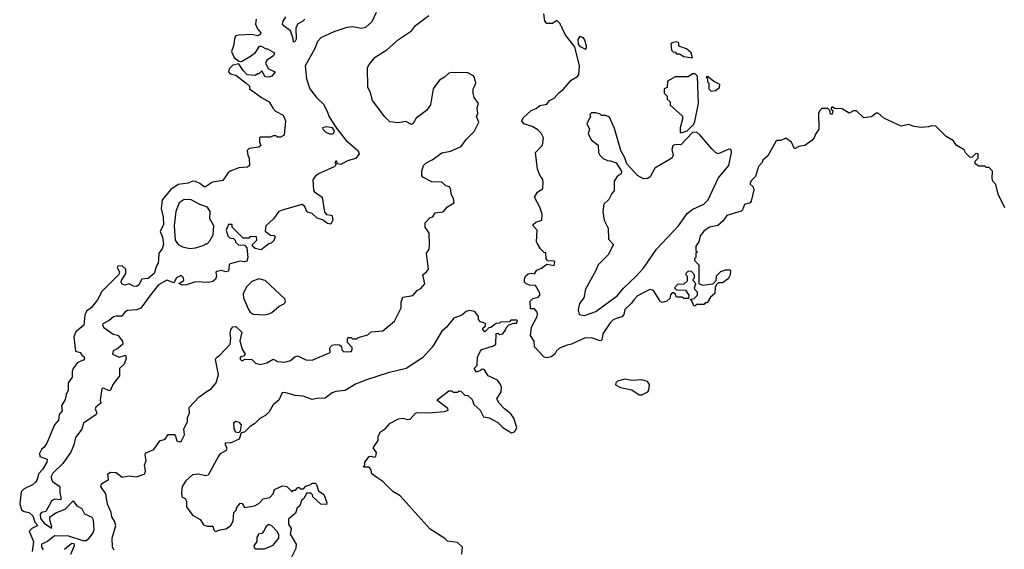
# Model space of a CAD drawing. Extents: x 1793424 to 1900092, y 321114 to 470632.
# Tile 143 of 256: x 1885164 to 1892001, y 368620 to 372296. Entities that reach past the tile are written whole.
import ezdxf

# ---------------------------------------------------------------- set-up
doc = ezdxf.new("R2010")
doc.units = 0

msp = doc.modelspace()

# ---------------------------------------------------------------- linework, layer by layer
at = {"layer": '0CON05XD'}
for points in [[(1886805, 372300), (1886801.2, 372265), (1886815, 372232.5), (1886837.5, 372205), (1886835, 372192.5), (1886815, 372183.8), (1886775, 372193.8), (1886685, 372188.8), (1886665, 372183.3), (1886658.8, 372175), (1886648, 372115), (1886633.8, 372075), (1886652.7, 372032.7), (1886685, 372007.5), (1886705, 372006.7), (1886767.3, 372042.7), (1886801.7, 372068.3), (1886828.3, 372111.7), (1886841.7, 372111.7), (1886875, 372092.5), (1886885, 372092.5), (1886932.5, 372065), (1886926.7, 372045), (1886880, 372015), (1886870, 371995), (1886892.5, 371955), (1886937.5, 371935), (1886915, 371903.3), (1886895, 371896.7), (1886869.3, 371899.3), (1886845, 371940), (1886825, 371920), (1886815, 371920), (1886801.7, 371908.3), (1886742.7, 371912.7), (1886712.5, 371945), (1886685, 371990), (1886645, 371980), (1886617.5, 371955), (1886613.6, 371933.6), (1886625, 371920), (1886665, 371910), (1886737.5, 371855), (1886760, 371835), (1886760, 371815), (1886792, 371792), (1886842.5, 371755), (1886896.4, 371726.4), (1886920.8, 371680.8), (1886940.5, 371660.5), (1886993, 371633), (1887010, 371595), (1887000, 371495), (1886975, 371480), (1886955, 371480), (1886945, 371490), (1886925, 371490), (1886905, 371480), (1886835, 371480), (1886830, 371475), (1886830, 371445), (1886838.3, 371421.7), (1886825, 371410), (1886758.3, 371401.7), (1886743, 371387), (1886747.5, 371355), (1886757.5, 371335), (1886760, 371285), (1886745, 371273.3), (1886685, 371268.8), (1886625.8, 371244.2), (1886609.7, 371230.3), (1886575, 371180), (1886502.5, 371167.5), (1886455, 371136.7), (1886445, 371136.7), (1886415, 371160), (1886385, 371173.8), (1886365, 371176.2), (1886335, 371162), (1886265, 371151.4), (1886212.7, 371117.3), (1886154.2, 371045), (1886146, 370985), (1886160, 370925), (1886163.3, 370875), (1886138.8, 370825), (1886156.8, 370786.8), (1886161.7, 370738.3), (1886154.2, 370705), (1886129.5, 370675), (1886128.8, 370631.2), (1886125.7, 370605), (1886113.6, 370586.4), (1886097.5, 370535), (1886055, 370500), (1886013.3, 370495), (1885990.6, 370455), (1885975, 370444.6), (1885955, 370445.7), (1885925, 370463.3), (1885895, 370453.3), (1885873.6, 370463.6), (1885867.5, 370475), (1885870, 370485), (1885902, 370535), (1885902, 370565), (1885875, 370588.6), (1885844.4, 370585.6), (1885841.2, 370575), (1885858, 370545), (1885851.9, 370528.1), (1885735, 370410), (1885705, 370352.5), (1885661.7, 370298.3), (1885628.1, 370271.9), (1885617.1, 370245), (1885608.8, 370175), (1885555, 370130), (1885539.2, 370095), (1885551.4, 369995), (1885585, 369986.7), (1885595, 369966.7), (1885612.5, 369955), (1885613.8, 369945), (1885606.6, 369933.4), (1885565, 369916.7), (1885534.5, 369875), (1885527.5, 369855), (1885528, 369815), (1885501.2, 369775), (1885501.4, 369725), (1885486.1, 369693.9), (1885480.5, 369659.5), (1885455, 369616.7), (1885459.7, 369580.3), (1885439.1, 369555), (1885434, 369516), (1885405.6, 369485), (1885353.4, 369356.6), (1885335, 369330), (1885315, 369314), (1885300.5, 369285), (1885305, 369264.5), (1885355.6, 369245.6), (1885352, 369225), (1885322.1, 369175), (1885295.6, 369145), (1885285.4, 369105), (1885273.3, 369085), (1885252.9, 369067.1), (1885195, 369039.2), (1885175, 369018.8), (1885164, 368935), (1885176.2, 368895), (1885195, 368882.9), (1885230, 368875), (1885255, 368852.5), (1885269.4, 368809.4), (1885289.2, 368785), (1885249.4, 368765), (1885229.4, 368745), (1885260.8, 368675), (1885251.4, 368605)], [(1887640, 372345), (1887608.8, 372281.2), (1887565, 372241.2), (1887535, 372234), (1887476.4, 372246.4), (1887435, 372241.1), (1887345, 372211.2), (1887255, 372169.2), (1887231.4, 372145), (1887214.3, 372095), (1887146, 371975), (1887154.6, 371884.6), (1887178.6, 371815), (1887225.6, 371755.6), (1887275, 371708), (1887302.5, 371655), (1887312.3, 371622.3), (1887363.3, 371543.3), (1887429.1, 371459.1), (1887515.5, 371385.5), (1887522, 371365), (1887501.2, 371335), (1887435.6, 371314.4), (1887395, 371290.8), (1887370, 371295), (1887366.2, 371315), (1887360, 371315), (1887353.3, 371305), (1887360, 371295), (1887357.5, 371285), (1887346.7, 371275), (1887240, 371225), (1887213.3, 371205), (1887200, 371185), (1887203.6, 371113.6), (1887210.7, 371100.7), (1887263.6, 371063.6), (1887279.7, 370959.7), (1887295, 370943.8), (1887325, 370940), (1887333.6, 370933.6), (1887338.8, 370905), (1887325, 370877.5), (1887300.5, 370880.5), (1887266.1, 370906.1), (1887229.3, 370919.3), (1887195, 370950), (1887165, 370960), (1887153, 370973), (1887145, 371000), (1887125, 371012.5), (1886985.8, 370974.2), (1886964.4, 370965.6), (1886926.9, 370913.1), (1886873.8, 370865), (1886867.5, 370827.5), (1886905, 370800), (1886928.3, 370798.3), (1886940, 370785), (1886930, 370775), (1886930, 370765), (1886910, 370745), (1886895, 370740), (1886841.7, 370698.3), (1886798.3, 370708.3), (1886780, 370725), (1886780, 370735), (1886810, 370765), (1886808.3, 370788.3), (1886765, 370790), (1886755, 370780), (1886715, 370780), (1886640, 370855), (1886640, 370875), (1886613.3, 370875), (1886597.5, 370835), (1886610, 370795), (1886625, 370780), (1886648.3, 370778.3), (1886660, 370765), (1886661.7, 370751.7), (1886683, 370733), (1886725, 370730), (1886741.7, 370711.7), (1886749.2, 370645), (1886740.6, 370619.4), (1886725.6, 370614.4), (1886695, 370618.9), (1886625, 370602.5), (1886618.6, 370595), (1886615, 370551.2), (1886596.1, 370546.1), (1886564.4, 370554.4), (1886532.2, 370547.8), (1886527.1, 370542.9), (1886530, 370515), (1886524.4, 370495), (1886505, 370478.9), (1886475, 370471.4), (1886385, 370476.4), (1886322.5, 370455), (1886293.2, 370453.2), (1886270, 370465), (1886304.3, 370485.7), (1886301.9, 370505), (1886285, 370520), (1886252.5, 370505), (1886235, 370470), (1886185, 370488.1), (1886128.1, 370455), (1886075, 370387.5), (1886005, 370292.9), (1885975, 370282.5), (1885912.3, 370277.7), (1885895, 370266.7), (1885872.5, 370237.5), (1885835, 370238.9), (1885815, 370233.3), (1885785, 370208.9), (1885740.8, 370185), (1885739.2, 370175), (1885748.9, 370158.9), (1885813, 370113), (1885845, 370107.5), (1885877.5, 370065), (1885880, 370045), (1885845.3, 370014.7), (1885813, 369997), (1885809.1, 369975), (1885855, 369952.7), (1885898, 369968), (1885904, 369945), (1885890, 369905), (1885856.1, 369873.9), (1885856.7, 369825), (1885810, 369765), (1885795, 369724), (1885785, 369720.8), (1885745, 369739.4), (1885734.6, 369735.4), (1885723.5, 369655), (1885727.5, 369635), (1885693.7, 369606.3), (1885688.2, 369595), (1885698.9, 369565), (1885695.5, 369555), (1885606.2, 369495), (1885596.1, 369453.9), (1885551.2, 369395), (1885539.4, 369345), (1885518.9, 369295), (1885483.8, 369246.2), (1885463.7, 369216.3), (1885395, 369148), (1885383.1, 369125), (1885384.3, 369105), (1885395, 369088.8), (1885434, 369064), (1885442, 369052), (1885441.7, 369011.7), (1885452, 368968), (1885445, 368962.9), (1885405, 368967.1), (1885385.8, 368955), (1885346.4, 368883.6), (1885315.3, 368874.7), (1885305.5, 368865), (1885307.8, 368835), (1885335, 368801.7), (1885385, 368767.5), (1885388, 368775), (1885372.7, 368825), (1885374, 368846), (1885420, 368875), (1885480.2, 368899.8), (1885535, 368956), (1885561.2, 368921.2), (1885595, 368902.5), (1885615, 368865.8), (1885665, 368844), (1885674.2, 368825), (1885679.5, 368755), (1885672.2, 368735), (1885640, 368690), (1885625, 368678.8), (1885605, 368679.7), (1885505, 368710.6), (1885405, 368713.5), (1885356, 368674), (1885314.5, 368655.5), (1885316.2, 368635), (1885327, 368617)], [(1885820, 368615), (1885807.5, 368635), (1885807, 368697), (1885832.5, 368785), (1885823.3, 368815), (1885803.3, 368845), (1885800, 368875), (1885774.3, 368934.3), (1885762, 369005), (1885727.5, 369055), (1885732.5, 369075), (1885780, 369105), (1885776, 369145), (1885793.9, 369156.1), (1885835, 369152.5), (1885875, 369120), (1885925, 369130), (1885975, 369124.2), (1886033.3, 369145), (1886038.6, 369165), (1886030.5, 369205), (1886041.2, 369235), (1886034.7, 369275), (1886040.3, 369289.7), (1886096, 369314), (1886136.8, 369373.2), (1886175, 369384.6), (1886195, 369416.8), (1886237.4, 369417.4), (1886247.1, 369405), (1886255, 369374), (1886275, 369366.2), (1886288, 369372), (1886308, 369415), (1886304.3, 369455.7), (1886330, 369505), (1886330, 369535), (1886342.5, 369565), (1886340, 369605), (1886408.8, 369675), (1886466.7, 369716.7), (1886494, 369735), (1886529.2, 369775), (1886543.6, 369833.6), (1886523, 369937), (1886529.6, 369950.4), (1886553.6, 369966.4), (1886626.1, 370043.9), (1886630, 370085), (1886625.8, 370115), (1886631.2, 370145), (1886645, 370163.3), (1886665, 370166.7), (1886706.4, 370126.4), (1886693, 370067), (1886708.3, 370008.3), (1886730, 369975), (1886718.3, 369961.7), (1886701.7, 369958.3), (1886692.5, 369947.5), (1886695, 369940), (1886705, 369930), (1886715, 369930), (1886725, 369940), (1886775, 369937.5), (1886801.7, 369911.7), (1886833.6, 369903.6), (1886880, 369915), (1886925, 369940), (1886955, 369923.8), (1887005, 369918), (1887045, 369931.2), (1887074.2, 369955.8), (1887095, 369963.3), (1887150, 369935), (1887196.1, 369933.9), (1887320, 369985), (1887317.5, 370015), (1887322.5, 370025), (1887335, 370036.7), (1887355, 370042.5), (1887385, 370040), (1887398.3, 370028.3), (1887400, 370005), (1887415, 369990), (1887465, 369992.5), (1887472.5, 370005), (1887471.7, 370021.7), (1887440, 370055), (1887440, 370085), (1887445, 370090), (1887465, 370090), (1887475, 370080), (1887505, 370080), (1887515, 370090), (1887581.7, 370108.3), (1887605, 370130), (1887685, 370137.5), (1887766.7, 370203.3), (1887812.5, 370295), (1887812.5, 370335), (1887825, 370370), (1887895, 370382.5), (1887923.6, 370416.4), (1887949.3, 370430.7), (1887976.4, 370463.6), (1887962.5, 370525), (1887990, 370545), (1888002.5, 370565), (1887990, 370675), (1888006.4, 370703.6), (1888010, 370735), (1888007.5, 370815), (1887980, 370855), (1887980, 370885), (1888015, 370922.5), (1888033, 370927), (1888050, 370955), (1888105, 370962.5), (1888135, 370997.5), (1888180, 371025), (1888177.5, 371055), (1888160, 371085), (1888157.5, 371115), (1888147.5, 371135), (1888123.9, 371143.9), (1888095, 371167.5), (1888025, 371171.2), (1887963.6, 371203.6), (1887957.5, 371215), (1887957.5, 371245), (1887968.8, 371285), (1887985, 371301.2), (1888027.3, 371322.7), (1888095, 371372), (1888155, 371382.9), (1888230, 371415), (1888265, 371463.3), (1888320.5, 371519.5), (1888352.9, 371585), (1888336, 371625), (1888346.2, 371645), (1888340.8, 371685), (1888349.2, 371715), (1888320, 371755), (1888314.1, 371784.1), (1888314, 371815), (1888325, 371840), (1888332, 371855), (1888322, 371895), (1888315, 371906.2), (1888275, 371926.2), (1888165, 371930), (1888144.3, 371925.7), (1888115, 371896.2), (1888080, 371875), (1888046.8, 371833.2), (1888036, 371815), (1888016.2, 371705), (1887990, 371665), (1887918.3, 371611.7), (1887895.6, 371575), (1887885, 371569.5), (1887845, 371588.8), (1887795, 371580), (1887735, 371587.5), (1887700.7, 371620.7), (1887613.3, 371735), (1887597.5, 371795), (1887582.5, 371825), (1887580, 371965), (1887590, 371985), (1887633.6, 372036.4), (1887713.6, 372086.4), (1887795, 372157.5), (1887885, 372218), (1887913.6, 372256.4), (1888005.2, 372324.8)], [(1887145, 372300), (1887130, 372285), (1887094.2, 372265.8), (1887082.7, 372237.3), (1887085, 372160), (1887075, 372142.5), (1887065, 372140), (1887063.3, 372165), (1887045, 372217.5), (1887000.5, 372250.5), (1886990, 372265), (1886993.3, 372285), (1887012.5, 372315)], [(1890293.9, 371276.1), (1890273.6, 371206.4), (1890245, 371180), (1890237, 371163), (1890236.7, 371155), (1890256.2, 371135), (1890260.8, 371115), (1890244.1, 371035.9), (1890236.2, 371025), (1890196.8, 371013.2), (1890183.6, 370976.4), (1890173.6, 370966.4), (1890075, 370936.7), (1890049.3, 370900.7), (1890012.5, 370867.5), (1889955, 370856.7), (1889915, 370827.5), (1889890, 370795), (1889880, 370755), (1889860, 370725), (1889860, 370695), (1889870, 370685), (1889860, 370675), (1889860, 370645), (1889850, 370635), (1889850, 370625), (1889880, 370595), (1889880, 370465), (1889905, 370452.5), (1889978.3, 370461.7), (1890000, 370485), (1890001.7, 370518.3), (1890031.7, 370548.3), (1890065, 370560), (1890095, 370560), (1890100, 370555), (1890096.7, 370525), (1890083, 370497), (1890045, 370470), (1890015, 370470), (1890001.7, 370458.3), (1889992.5, 370437.5), (1889990, 370395), (1889960.7, 370369.3), (1889938.3, 370331.7), (1889925, 370330), (1889915, 370320), (1889865, 370320), (1889855, 370310), (1889845, 370310), (1889828.3, 370348.3), (1889820, 370355), (1889848.3, 370361.7), (1889870, 370385), (1889870, 370405), (1889853, 370423), (1889850, 370435), (1889860, 370465), (1889840, 370485), (1889840, 370495), (1889850, 370505), (1889850, 370525), (1889828.3, 370548.3), (1889805, 370550), (1889790, 370535), (1889790, 370525), (1889800, 370515), (1889798.3, 370481.7), (1889775, 370460), (1889731.7, 370458.3), (1889710, 370435), (1889725, 370420), (1889788.3, 370418.3), (1889810, 370385), (1889808.3, 370361.7), (1889775, 370360), (1889765, 370370), (1889725, 370370), (1889718.3, 370388.3), (1889705, 370400), (1889695, 370400), (1889683, 370387), (1889678.3, 370361.7), (1889658.3, 370341.7), (1889625, 370332.5), (1889610.7, 370340.7), (1889603.6, 370353.6), (1889565, 370416.7), (1889545, 370423.3), (1889530.5, 370419.5), (1889455, 370378.8), (1889430, 370355), (1889411.7, 370328.3), (1889366.2, 370285), (1889359.5, 370250.5), (1889345, 370232.5), (1889305, 370222.5), (1889285, 370212.5), (1889265, 370192.5), (1889214.1, 370115.9), (1889206.7, 370075), (1889200.7, 370069.3), (1889195, 370066.7), (1889135, 370087.1), (1889085, 370085.8), (1888995.8, 370044.2), (1888965, 370038), (1888913.3, 370015), (1888892.7, 369997.3), (1888880, 369975), (1888855, 369956.7), (1888825, 369950), (1888805, 369953.3), (1888740, 370025), (1888737.5, 370065), (1888710, 370105), (1888718.3, 370161.7), (1888757.5, 370235), (1888760, 370255), (1888757, 370267), (1888738.3, 370288.3), (1888710, 370290), (1888708.3, 370341.7), (1888728.3, 370361.7), (1888765, 370370), (1888777, 370383), (1888777, 370397), (1888745, 370450), (1888705, 370452.5), (1888681.7, 370461.7), (1888670, 370475), (1888670, 370495), (1888677.5, 370515), (1888695, 370532.5), (1888715, 370537.5), (1888738.3, 370531.7), (1888755, 370557.5), (1888788.3, 370571.7), (1888825, 370600), (1888875, 370590), (1888880, 370615), (1888875, 370620), (1888831.7, 370621.7), (1888820, 370635), (1888818.3, 370678.3), (1888805, 370680), (1888780, 370705), (1888757.5, 370745), (1888752.5, 370755), (1888757.5, 370835), (1888730, 370865), (1888730, 370875), (1888748.3, 370891.7), (1888790, 370905), (1888792.5, 370945), (1888776.7, 370995), (1888738.9, 371065), (1888760.5, 371099.5), (1888795.7, 371124.3), (1888798.8, 371165), (1888795.8, 371185.8), (1888775.8, 371215.8), (1888758.8, 371258.8), (1888746.4, 371373.6), (1888793.8, 371425), (1888801.2, 371475), (1888785, 371507.5), (1888761.7, 371531.7), (1888722.5, 371555), (1888663.9, 371573.9), (1888651.2, 371595), (1888661.2, 371615), (1888715, 371665.8), (1888751.2, 371678.8), (1888775, 371700), (1888825, 371710), (1888843.3, 371735), (1888875, 371752), (1888909.3, 371790.7), (1888938.7, 371811.3), (1888994.1, 371875.9), (1889037.7, 371902.3), (1889046, 371915), (1889052, 371975), (1889018, 372108), (1888957.5, 372185), (1888930, 372235), (1888930, 372245), (1888920, 372255), (1888920, 372265), (1888895, 372290), (1888865, 372270), (1888825, 372270), (1888810, 372285), (1888803, 372337)], [(1889095, 372090), (1889057.7, 372107.7), (1889043.3, 372125), (1889041.7, 372158.3), (1889055, 372182.5), (1889075, 372171.2), (1889086.9, 372155), (1889098, 372115), (1889095, 372090)], [(1889835, 372030), (1889826.7, 372065), (1889795, 372092.5), (1889741.7, 372111.7), (1889740, 372135), (1889725, 372142.5), (1889693.3, 372135), (1889686.7, 372125), (1889687, 372107), (1889690, 372085), (1889701.7, 372071.7), (1889715, 372070), (1889725, 372060), (1889745, 372060), (1889775, 372040), (1889835, 372030)], [(1889755, 371510), (1889765, 371512.5), (1889800, 371525), (1889845, 371570), (1889851.7, 371588.3), (1889877.5, 371715), (1889870, 371905), (1889855, 371920), (1889835, 371920), (1889805, 371900), (1889715, 371900), (1889661.7, 371868.3), (1889660, 371825), (1889640, 371815), (1889640, 371785), (1889660, 371765), (1889660, 371745), (1889680, 371725), (1889681.7, 371701.7), (1889767, 371627), (1889767.5, 371605), (1889750, 371545), (1889750, 371515), (1889755, 371510)], [(1889965, 371800), (1889995, 371803.3), (1890022.5, 371825), (1890026.7, 371846.7), (1889985, 371867.5), (1889945, 371900), (1889931.7, 371898.3), (1889940, 371885), (1889940, 371865), (1889950, 371855), (1889950, 371815), (1889965, 371800)], [(1892005, 370990), (1891957.5, 371085), (1891941.7, 371151.7), (1891922.5, 371175), (1891917.5, 371195), (1891920, 371245), (1891895, 371270), (1891875, 371270), (1891865, 371280), (1891825, 371280), (1891800, 371295), (1891800, 371315), (1891820, 371335), (1891820, 371365), (1891803, 371367), (1891778.3, 371341.7), (1891765, 371340), (1891735, 371370), (1891723, 371393), (1891667.5, 371425), (1891647.5, 371455), (1891597.5, 371485), (1891525, 371557.5), (1891495, 371560), (1891475, 371551.2), (1891425, 371547.5), (1891375, 371554.2), (1891335, 371568), (1891285, 371556.2), (1891165, 371612.5), (1891125, 371646.7), (1891112.3, 371647.7), (1891078.3, 371621.7), (1891025, 371614.2), (1890975, 371663.3), (1890955, 371663.3), (1890925, 371647.5), (1890876.4, 371676.4), (1890825, 371680), (1890805, 371690), (1890800, 371685), (1890800, 371675), (1890810, 371665), (1890805, 371640), (1890795, 371640), (1890790, 371665), (1890775, 371680), (1890735, 371680), (1890720, 371665), (1890710, 371645), (1890712.5, 371535), (1890689.3, 371500.7), (1890681.2, 371475), (1890665, 371456.7), (1890615, 371422.5), (1890573.6, 371416.4), (1890545, 371400), (1890522.5, 371445), (1890485, 371472.5), (1890448.3, 371458.3), (1890425, 371457.5), (1890415, 371450), (1890358.3, 371351.7), (1890325, 371320), (1890320, 371305), (1890293.9, 371276.1)], [(1889085, 370244), (1889165, 370271.4), (1889315, 370382.5), (1889356.7, 370433.3), (1889444.2, 370515), (1889495, 370572.5), (1889586.1, 370703.9), (1889737.8, 370865), (1889800, 370950), (1889838.8, 370981.2), (1889915, 371016), (1889944, 371045), (1890013.6, 371196.4), (1890087.5, 371285), (1890107.8, 371375), (1890103.9, 371393.9), (1890088.3, 371398.3), (1890015, 371366), (1889995, 371374.4), (1889969.6, 371399.6), (1889887.8, 371497.8), (1889865, 371514.2), (1889836, 371514), (1889755, 371426.7), (1889715, 371430), (1889700.2, 371419.8), (1889693.6, 371395), (1889700.8, 371355), (1889693.3, 371335), (1889575, 371266.2), (1889542.5, 371205), (1889525, 371193.3), (1889495, 371192.5), (1889455, 371213.8), (1889380, 371295), (1889365, 371337.5), (1889337.5, 371387.5), (1889295, 371540), (1889259.3, 371619.3), (1889235, 371630), (1889205, 371630), (1889195, 371640), (1889165, 371650), (1889135, 371650), (1889123, 371637), (1889127, 371623), (1889102.5, 371575), (1889120, 371535), (1889112.5, 371505), (1889131.7, 371461.7), (1889180, 371425), (1889182.5, 371375), (1889192.5, 371355), (1889215, 371332.5), (1889245, 371317.5), (1889266.4, 371316.4), (1889305, 371302.5), (1889342.5, 371245), (1889340, 371225), (1889313.6, 371206.4), (1889292.5, 371175), (1889291.7, 371108.3), (1889275, 371090), (1889255, 371047.5), (1889220, 371015), (1889213.3, 370965), (1889222.5, 370905), (1889249.3, 370849.3), (1889253, 370773), (1889287.5, 370735), (1889250.6, 370665), (1889180.6, 370595), (1889165.8, 370555), (1889091.9, 370425), (1889082, 370365), (1889050.8, 370325), (1889042.3, 370282.3), (1889050, 370250), (1889085, 370244)], [(1887335, 371503.1), (1887344.1, 371505.9), (1887350, 371525), (1887336.2, 371546.2), (1887295, 371552.9), (1887267.5, 371545), (1887268.8, 371535), (1887290, 371515), (1887315, 371504.1), (1887335, 371503.1)], [(1886345, 370708), (1886385, 370713.3), (1886445, 370730), (1886455, 370740), (1886465, 370740), (1886485, 370760), (1886506.4, 370803.6), (1886512.5, 370865), (1886484.2, 370914.2), (1886486.2, 370965), (1886468.8, 370995), (1886415, 371014.3), (1886355, 371045.6), (1886305, 371047.1), (1886272.5, 371025), (1886248.2, 370965), (1886237.8, 370865), (1886244.5, 370765), (1886265, 370735.7), (1886295, 370718.6), (1886345, 370708)], [(1886865, 370248), (1886895, 370253.8), (1886915, 370263.8), (1886965, 370306.7), (1887003.8, 370325), (1887008.9, 370341.1), (1887005, 370358.8), (1886867.5, 370485), (1886825, 370496.2), (1886775, 370478.8), (1886741.2, 370445), (1886716.7, 370395), (1886717.5, 370365), (1886753.3, 370285), (1886765, 370266.7), (1886785, 370251.2), (1886865, 370248)], [(1888233.6, 368586.4), (1888240, 368635), (1888205, 368666.7), (1888135, 368676.7), (1888115.8, 368695.8), (1888015, 368758.8), (1887805, 368991.4), (1887755, 369021.2), (1887685, 369090), (1887645, 369117.5), (1887610, 369145), (1887605, 369170), (1887595, 369182.5), (1887585, 369190), (1887555, 369190), (1887550, 369195), (1887560, 369205), (1887560, 369225), (1887590, 369265), (1887605, 369267.5), (1887625, 369260), (1887637.5, 369265), (1887641.4, 369291.4), (1887617.5, 369325), (1887653.8, 369375), (1887653.9, 369406.1), (1887670, 369435), (1887705, 369457.5), (1887737.5, 369495), (1887795, 369526.7), (1887825, 369530), (1887855, 369521.2), (1887875, 369523.8), (1887912.5, 369565), (1887925, 369570), (1888005, 369568), (1888115, 369577.5), (1888140, 369585), (1888136.4, 369596.4), (1888060, 369655), (1888145, 369720), (1888165, 369720), (1888175, 369710), (1888205, 369710), (1888215, 369720), (1888228.3, 369718.3), (1888255, 369690), (1888277, 369687), (1888305, 369660), (1888317.5, 369625), (1888362.5, 369585), (1888385, 369540), (1888425, 369532.5), (1888485, 369500), (1888520, 369465), (1888578.3, 369428.3), (1888595, 369432.5), (1888607.5, 369445), (1888616.7, 369465), (1888595, 369530), (1888575, 369560), (1888530, 369595), (1888492.5, 369635), (1888477.5, 369665), (1888507, 369713), (1888510, 369745), (1888502.5, 369765), (1888483, 369793), (1888417.5, 369825), (1888388.3, 369868.3), (1888375, 369870), (1888365, 369860), (1888335, 369850), (1888320, 369875), (1888340, 369895), (1888343.3, 369955), (1888363.6, 369996.4), (1888373.8, 370006.2), (1888455, 370033.3), (1888470, 370045), (1888471.7, 370118.3), (1888485, 370120), (1888495, 370110), (1888520, 370115), (1888540, 370145), (1888541.7, 370158.3), (1888561.7, 370178.3), (1888595, 370190), (1888615, 370190), (1888620, 370205), (1888615, 370210), (1888575, 370210), (1888565, 370200), (1888503, 370197), (1888495, 370190), (1888473, 370187), (1888435, 370160), (1888421.7, 370158.3), (1888395, 370130), (1888380, 370145), (1888380, 370155), (1888398.3, 370171.7), (1888398.3, 370188.3), (1888365, 370200), (1888350, 370215), (1888350, 370235), (1888325, 370270), (1888285, 370277.5), (1888265, 370270), (1888234.2, 370245.8), (1888178.8, 370225), (1888125, 370160), (1888095, 370133.3), (1888030, 370025), (1887961.7, 369948.3), (1887846.7, 369875), (1887722.5, 369845), (1887573, 369797), (1887495, 369766.2), (1887425, 369723.3), (1887360, 369715), (1887335, 369706.7), (1887285, 369670), (1887227, 369667), (1887195, 369658.8), (1887133, 369683), (1887077, 369687), (1887005, 369708.8), (1886987.5, 369705), (1886963.3, 369655), (1886925, 369622.5), (1886896.7, 369575), (1886870.5, 369549.5), (1886832.7, 369527.3), (1886795, 369490), (1886765, 369472.5), (1886725, 369432.5), (1886701.7, 369428.3), (1886687.5, 369385), (1886625, 369357.5), (1886591.7, 369358.3), (1886590, 369345), (1886602.5, 369325), (1886597.5, 369305), (1886557, 369283), (1886545, 369267.5), (1886472.5, 369135), (1886455, 369130), (1886405, 369142.5), (1886363.6, 369136.4), (1886317.5, 369095), (1886293.3, 369055), (1886286.7, 369015), (1886290, 368985), (1886313, 368973), (1886322.5, 368955), (1886322.5, 368915), (1886365, 368857.5), (1886416.4, 368826.4), (1886440.7, 368790.7), (1886465, 368780), (1886505, 368780), (1886512.5, 368755), (1886523, 368743), (1886553.6, 368756.4), (1886595, 368761.2), (1886627.9, 368782.1), (1886646, 368815), (1886650, 368875), (1886670, 368895), (1886670, 368905), (1886688.3, 368931.7), (1886695, 368940), (1886708.3, 368938.3), (1886725, 368910), (1886795, 368922.5), (1886825, 368937.5), (1886855, 368970), (1886900.7, 368979.3), (1886923.3, 369005), (1886933.6, 369036.4), (1886988.3, 369061.7), (1887020, 369055), (1887055, 369020), (1887065, 369030), (1887078.3, 369031.7), (1887095, 369050), (1887105, 369050), (1887115, 369040), (1887135, 369040), (1887151.7, 369058.3), (1887185, 369070), (1887195, 369080), (1887215, 369080), (1887225, 369070), (1887240, 369025), (1887275, 369000), (1887297.5, 368945), (1887295, 368930), (1887255, 368932.5), (1887200, 368985), (1887200, 368995), (1887185, 369010), (1887155, 369010), (1887140, 368975), (1887121.7, 368958.3), (1887108.3, 368921.7), (1887091.7, 368908.3), (1887078.3, 368871.7), (1887031.7, 368828.3), (1887030, 368795), (1887050, 368765), (1887042.5, 368725), (1887083.8, 368655), (1887081.2, 368625), (1887052.5, 368565)], [(1889485, 369693.3), (1889525, 369712.5), (1889532.5, 369725), (1889536.7, 369765), (1889522.5, 369785), (1889485, 369797.1), (1889415, 369792), (1889365, 369800.8), (1889315, 369786.7), (1889302.5, 369775), (1889301.7, 369761.7), (1889335, 369742.5), (1889415, 369727.5), (1889465, 369693.3), (1889485, 369693.3)], [(1886685, 369430), (1886697.5, 369442.5), (1886703.3, 369485), (1886689.7, 369499.7), (1886663, 369507), (1886648, 369495), (1886650, 369460), (1886660, 369435), (1886685, 369430)], [(1886803, 368623), (1886865, 368623.3), (1886925, 368650), (1886963, 368697), (1886963, 368723), (1886953, 368743), (1886915, 368782.5), (1886895, 368792.5), (1886873.3, 368775), (1886860, 368745), (1886845, 368730), (1886820, 368725), (1886820, 368715), (1886810, 368705), (1886810, 368675), (1886790, 368645), (1886791.7, 368631.7), (1886803, 368623)], [(1885475, 368620), (1885525, 368663.5), (1885539.5, 368659.5), (1885542.3, 368645), (1885515.7, 368585)]]:
    msp.add_lwpolyline(points, dxfattribs=at)

doc.saveas('drawing.dxf')
